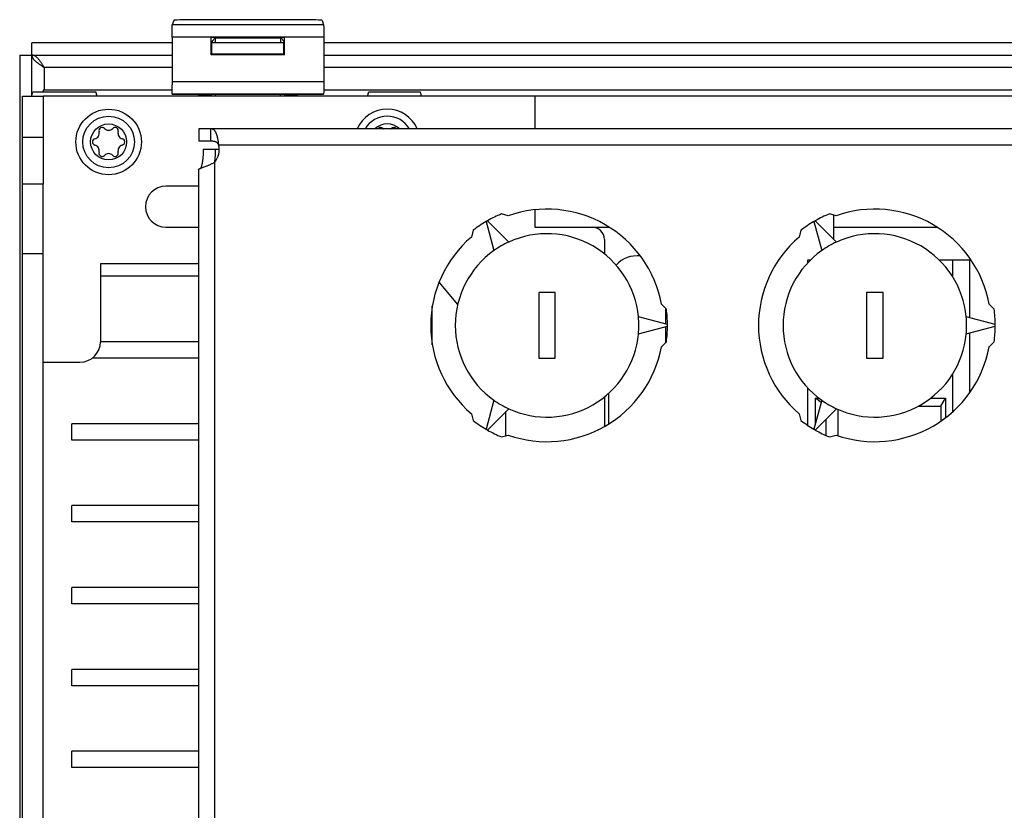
# Model space of a CAD drawing. Extents: x 0 to 594, y 0 to 420.
# Tile 24 of 58: x 249 to 273, y 363 to 382. Entities that reach past the tile are written whole.
import ezdxf

# ---------------------------------------------------------------- set-up
doc = ezdxf.new("R2010")
doc.units = 0
doc.header["$LTSCALE"] = 32.67
doc.layers.get('0').update_dxf_attribs({"linetype": 'CONTINUOUS'})
for name, color, linetype in [('CHAMFERS', 7, 'CONTINUOUS'), ('DATUM_AXIS', 7, 'CONTINUOUS'), ('DRAFTS', 7, 'CONTINUOUS'), ('ROUNDS', 7, 'CONTINUOUS'), ('SURFACES', 7, 'CONTINUOUS')]:
    doc.layers.add(name, color=color, linetype=linetype)

msp = doc.modelspace()

# ---------------------------------------------------------------- linework, layer by layer
at = {"color": 7, "linetype": 'CONTINUOUS'}
for p, q in [((252.718, 382.047), (252.682, 381.941)), ((256.377, 381.941), (252.682, 381.941)), ((255.942, 382.068), (253.118, 382.068)), ((256.342, 382.047), (256.377, 381.941)), ((252.677, 381.642), (252.678, 380.474)), ((256.382, 381.642), (252.677, 381.642)), ((253.633, 381.21), (253.633, 381.638)), ((253.73, 381.622), (253.633, 381.638)), ((253.633, 381.638), (255.426, 381.638)), ((253.654, 381.547), (253.73, 381.622)), ((253.73, 381.622), (253.73, 381.502)), ((253.73, 381.622), (255.33, 381.622)), ((255.33, 381.622), (255.426, 381.638)), ((255.33, 381.502), (255.33, 381.622)), ((255.405, 381.547), (255.33, 381.622)), ((255.426, 381.21), (255.426, 381.638)), ((256.382, 381.717), (256.382, 380.55)), ((249.26, 380.237), (249.26, 381.502)), ((252.677, 381.502), (249.26, 381.502)), ((253.653, 381.23), (253.653, 381.502)), ((255.406, 381.502), (253.653, 381.502)), ((253.654, 381.547), (253.654, 381.502)), ((255.405, 381.547), (255.405, 381.502)), ((255.406, 381.23), (255.406, 381.502)), ((275.677, 381.502), (256.382, 381.502)), ((248.96, 381.202), (248.96, 333.202)), ((248.96, 381.202), (252.677, 381.202)), ((253.633, 381.21), (253.653, 381.23)), ((255.426, 381.21), (253.633, 381.21)), ((253.653, 381.23), (255.406, 381.23)), ((255.426, 381.21), (255.406, 381.23)), ((256.382, 381.202), (275.677, 381.202)), ((249.54, 380.933), (249.52, 380.964)), ((249.56, 380.902), (249.54, 380.933)), ((249.56, 380.902), (249.56, 380.349)), ((252.677, 380.902), (249.56, 380.902)), ((275.677, 380.902), (256.382, 380.902)), ((256.382, 380.55), (252.677, 380.55)), ((249.25, 380.202), (249.278, 380.302)), ((249.53, 380.349), (249.53, 380.302)), ((252.679, 380.349), (249.53, 380.349)), ((277.25, 380.202), (249.53, 380.202)), ((250.85, 380.202), (250.821, 380.302)), ((252.685, 380.246), (252.682, 380.25)), ((256.377, 380.25), (252.682, 380.25)), ((252.685, 380.246), (253.33, 380.246)), ((253.33, 380.202), (253.33, 380.246)), ((253.33, 380.232), (253.628, 380.232)), ((253.628, 380.232), (253.63, 380.233)), ((253.639, 380.243), (253.63, 380.233)), ((253.63, 380.202), (253.63, 380.233)), ((253.638, 380.202), (253.639, 380.243)), ((253.739, 380.202), (253.74, 380.247)), ((253.74, 380.247), (255.319, 380.247)), ((255.319, 380.247), (255.32, 380.202)), ((255.42, 380.243), (255.421, 380.202)), ((255.42, 380.243), (255.43, 380.233)), ((255.43, 380.233), (255.43, 380.202)), ((255.432, 380.232), (255.43, 380.233)), ((255.432, 380.232), (255.73, 380.232)), ((255.73, 380.246), (255.73, 380.202)), ((255.73, 380.246), (256.375, 380.246)), ((256.377, 380.25), (256.375, 380.246)), ((275.679, 380.349), (256.381, 380.349)), ((257.45, 380.202), (257.478, 380.302)), ((258.77, 380.202), (258.741, 380.302)), ((253.322, 378.002), (252.528, 378.002)), ((252.528, 377.002), (253.322, 377.002)), ((262.93, 377.002), (263.348, 377.002)), ((253.322, 376.102), (250.93, 376.102)), ((268.194, 376.132), (268.194, 376.202)), ((268.194, 376.202), (268.262, 376.202)), ((271.396, 376.202), (272.148, 376.202)), ((271.737, 375.776), (271.737, 376.202)), ((272.148, 374.789), (272.148, 376.202)), ((253.322, 375.802), (250.93, 375.802)), ((259.65, 375.116), (259.195, 375.661)), ((259.03, 374.128), (259.03, 375.076)), ((264.73, 374.633), (264.73, 375.015)), ((264.73, 374.189), (264.73, 374.571)), ((272.148, 372.961), (272.148, 374.415)), ((253.322, 374.202), (250.93, 374.202)), ((259.03, 374.202), (259.018, 374.202)), ((253.322, 373.802), (250.729, 373.802)), ((271.737, 372.498), (271.737, 373.428)), ((268.194, 372.159), (268.194, 373.071)), ((263.33, 372.94), (263.33, 372.19)), ((260.828, 371.908), (260.828, 372.497)), ((268.929, 372.552), (268.929, 371.909)), ((250.23, 371.802), (250.23, 372.202)), ((253.322, 372.202), (250.23, 372.202)), ((253.322, 371.802), (250.23, 371.802)), ((250.23, 369.802), (250.23, 370.202)), ((253.322, 370.202), (250.23, 370.202)), ((253.322, 369.802), (250.23, 369.802)), ((250.23, 367.802), (250.23, 368.202)), ((253.322, 368.202), (250.23, 368.202)), ((253.322, 367.802), (250.23, 367.802)), ((250.23, 365.802), (250.23, 366.202)), ((253.322, 366.202), (250.23, 366.202)), ((253.322, 365.802), (250.23, 365.802)), ((250.23, 363.802), (250.23, 364.202)), ((253.322, 364.202), (250.23, 364.202)), ((253.322, 363.802), (250.23, 363.802))]:
    msp.add_line(p, q, dxfattribs=at)
for points in [[(252.677, 381.642), (252.678, 381.717), (252.678, 381.787), (252.679, 381.848), (252.68, 381.896), (252.681, 381.928), (252.682, 381.941)], [(253.118, 382.068), (253.03, 382.067), (252.946, 382.066), (252.871, 382.063), (252.807, 382.06), (252.759, 382.056), (252.729, 382.052), (252.718, 382.047)], [(256.342, 382.047), (256.33, 382.052), (256.3, 382.056), (256.252, 382.06), (256.189, 382.063), (256.114, 382.066), (256.03, 382.067), (255.942, 382.068)], [(256.377, 381.941), (256.378, 381.928), (256.38, 381.896), (256.381, 381.848), (256.381, 381.787), (256.382, 381.717)], [(249.26, 381.202), (249.26, 381.192), (249.261, 381.182), (249.263, 381.172), (249.266, 381.162), (249.27, 381.152), (249.274, 381.142), (249.28, 381.132), (249.286, 381.122), (249.292, 381.112), (249.3, 381.102), (249.308, 381.092), (249.317, 381.082), (249.327, 381.072), (249.337, 381.062), (249.348, 381.052), (249.359, 381.042), (249.371, 381.032), (249.383, 381.022), (249.396, 381.012), (249.41, 381.002), (249.424, 380.992), (249.438, 380.982), (249.452, 380.972), (249.467, 380.962), (249.482, 380.952), (249.497, 380.942), (249.513, 380.932), (249.56, 380.902)], [(249.52, 380.964), (249.51, 380.98), (249.5, 380.995), (249.49, 381.009), (249.48, 381.024), (249.47, 381.038), (249.46, 381.052), (249.45, 381.065), (249.44, 381.078), (249.43, 381.091), (249.42, 381.103), (249.41, 381.114), (249.4, 381.125), (249.39, 381.135), (249.38, 381.145), (249.37, 381.154), (249.36, 381.162), (249.35, 381.169), (249.34, 381.176), (249.33, 381.182), (249.32, 381.187), (249.31, 381.192), (249.3, 381.195), (249.29, 381.198), (249.28, 381.2), (249.27, 381.202), (249.26, 381.202)], [(252.682, 380.25), (252.681, 380.263), (252.68, 380.294), (252.679, 380.342), (252.678, 380.403), (252.678, 380.474)], [(256.382, 380.55), (256.382, 380.474), (256.381, 380.403), (256.381, 380.342), (256.38, 380.294), (256.378, 380.263), (256.377, 380.25)], [(253.639, 380.243), (253.646, 380.244), (253.663, 380.245), (253.686, 380.246), (253.712, 380.246), (253.74, 380.247)], [(255.319, 380.247), (255.347, 380.246), (255.374, 380.246), (255.397, 380.245), (255.414, 380.244), (255.42, 380.243)]]:
    msp.add_lwpolyline(points, dxfattribs=at)
for radius in [0.8, 0.63, 0.44]:
    msp.add_circle((251.13, 379.082), radius, dxfattribs=at)
for centre, radius, start, end in [((257.93, 379.082), 0.8, 23.6347, 156.3653), ((250.972, 379.356), 0.079, 43.6336, 196.3664), ((251.288, 379.356), 0.079, 343.6336, 136.3664), ((257.772, 379.356), 0.079, 43.6336, 143.7358), ((258.088, 379.356), 0.079, 36.2998, 136.3664), ((250.762, 379.294), 0.139, 283.6336, 16.3664), ((251.13, 379.506), 0.139, 223.6336, 316.3664), ((251.497, 379.294), 0.139, 163.6336, 256.3664), ((257.93, 379.506), 0.139, 223.6336, 228.9898), ((257.93, 379.506), 0.139, 311.2558, 316.3664), ((250.814, 379.082), 0.079, 103.6336, 256.3664), ((250.762, 378.87), 0.139, 343.6336, 76.3664), ((251.497, 378.87), 0.139, 103.6336, 196.3664), ((251.446, 379.082), 0.079, 283.6336, 76.3664), ((250.972, 378.808), 0.079, 163.6336, 316.3664), ((251.13, 378.658), 0.139, 43.6336, 136.3664), ((251.288, 378.808), 0.079, 223.6336, 16.3664), ((252.528, 377.502), 0.5, 90, 270), ((264.03, 375.602), 0.7, 83.5296, 137.3576)]:
    msp.add_arc(centre, radius, start, end, dxfattribs=at)
at = {"layer": 'CHAMFERS', "color": 7, "linetype": 'CONTINUOUS'}
for p, q in [((268.381, 372.209), (268.381, 372.828)), ((268.518, 372.722), (268.381, 372.828)), ((268.381, 372.828), (268.462, 372.828)), ((271.195, 372.828), (271.551, 372.828)), ((271.437, 372.628), (271.551, 372.828)), ((271.551, 372.828), (271.551, 372.343)), ((270.887, 372.628), (271.437, 372.628)), ((271.437, 372.628), (271.437, 372.26)), ((268.639, 371.914), (268.639, 372.308)), ((268.381, 372.044), (268.381, 372.046))]:
    msp.add_line(p, q, dxfattribs=at)
at = {"layer": 'DATUM_AXIS', "color": 7, "linetype": 'CONTINUOUS'}
for p, q in [((261.53, 380.202), (261.53, 379.402)), ((253.33, 379.402), (253.33, 379.102)), ((274.53, 379.402), (253.33, 379.402)), ((253.62, 379.402), (253.62, 379.102)), ((253.62, 379.102), (253.33, 379.102)), ((274.53, 379.002), (253.82, 379.002)), ((253.439, 378.902), (253.83, 378.902)), ((253.465, 378.472), (253.488, 378.481)), ((253.488, 378.481), (253.513, 378.491)), ((253.722, 335.812), (253.722, 378.591)), ((253.322, 378.409), (253.322, 335.995)), ((253.386, 378.443), (253.403, 378.449)), ((253.403, 378.449), (253.465, 378.472)), ((249.03, 336.352), (249.03, 378.052)), ((249.53, 378.052), (249.03, 378.052)), ((249.53, 336.352), (249.53, 378.052)), ((260.885, 377.28), (260.72, 377.324)), ((261.53, 377.426), (261.53, 377.002)), ((268.885, 377.28), (268.72, 377.324)), ((260.342, 377.138), (260.533, 376.428)), ((260.897, 376.638), (260.377, 377.158)), ((268.342, 377.138), (268.533, 376.428)), ((268.897, 376.638), (268.377, 377.158)), ((260.027, 376.924), (259.983, 376.759)), ((268.027, 376.924), (267.983, 376.759)), ((268.83, 377.002), (271.348, 377.002)), ((249.53, 376.352), (249.03, 376.352)), ((261.63, 375.402), (261.63, 373.802)), ((262.03, 375.402), (261.63, 375.402)), ((262.03, 373.802), (262.03, 375.402)), ((269.63, 375.402), (269.63, 373.802)), ((270.03, 375.402), (269.63, 375.402)), ((270.03, 373.802), (270.03, 375.402)), ((264.742, 375.002), (264.622, 375.123)), ((272.742, 375.002), (272.622, 375.123)), ((264.77, 374.622), (264.06, 374.812)), ((272.77, 374.622), (272.06, 374.812)), ((264.06, 374.392), (264.77, 374.582)), ((272.06, 374.392), (272.77, 374.582)), ((264.622, 374.081), (264.742, 374.202)), ((272.622, 374.081), (272.742, 374.202)), ((261.63, 373.802), (262.03, 373.802)), ((269.63, 373.802), (270.03, 373.802)), ((260.533, 372.776), (260.342, 372.066)), ((268.533, 372.776), (268.342, 372.066)), ((260.377, 372.046), (260.897, 372.565)), ((268.377, 372.046), (268.897, 372.565)), ((259.983, 372.445), (260.027, 372.279)), ((267.983, 372.445), (268.027, 372.279)), ((260.72, 371.879), (260.885, 371.924)), ((268.72, 371.879), (268.885, 371.924))]:
    msp.add_line(p, q, dxfattribs=at)
for points in [[(253.82, 379.002), (253.818, 379.017), (253.816, 379.031), (253.815, 379.046), (253.813, 379.061), (253.811, 379.075), (253.809, 379.09), (253.807, 379.104), (253.804, 379.118), (253.802, 379.132), (253.799, 379.146), (253.797, 379.159), (253.794, 379.173), (253.791, 379.186), (253.788, 379.199), (253.784, 379.212), (253.781, 379.224), (253.778, 379.236), (253.774, 379.248), (253.77, 379.26), (253.766, 379.271), (253.762, 379.281), (253.758, 379.292), (253.753, 379.302), (253.749, 379.311), (253.744, 379.32), (253.739, 379.329), (253.734, 379.337), (253.728, 379.345), (253.723, 379.352), (253.717, 379.359), (253.711, 379.366), (253.705, 379.372), (253.699, 379.377), (253.692, 379.382), (253.685, 379.386), (253.678, 379.39), (253.67, 379.393), (253.663, 379.396), (253.655, 379.398), (253.647, 379.4), (253.638, 379.401), (253.629, 379.402), (253.62, 379.402)], [(253.82, 379.002), (253.818, 379.007), (253.816, 379.011), (253.813, 379.016), (253.811, 379.021), (253.808, 379.025), (253.805, 379.03), (253.801, 379.035), (253.798, 379.039), (253.794, 379.044), (253.79, 379.049), (253.786, 379.053), (253.781, 379.058), (253.776, 379.062), (253.77, 379.066), (253.765, 379.07), (253.759, 379.074), (253.752, 379.078), (253.745, 379.081), (253.737, 379.084), (253.729, 379.087), (253.72, 379.09), (253.711, 379.093), (253.7, 379.095), (253.689, 379.097), (253.677, 379.099), (253.664, 379.1), (253.65, 379.101), (253.635, 379.102), (253.62, 379.102)], [(253.439, 378.902), (253.439, 378.884), (253.439, 378.866), (253.439, 378.848), (253.438, 378.831), (253.438, 378.813), (253.437, 378.796), (253.436, 378.778), (253.435, 378.761), (253.434, 378.744), (253.433, 378.727), (253.432, 378.711), (253.43, 378.694), (253.429, 378.678), (253.427, 378.662), (253.425, 378.647), (253.423, 378.632), (253.421, 378.617), (253.419, 378.602), (253.417, 378.588), (253.415, 378.574), (253.412, 378.561), (253.41, 378.548), (253.407, 378.536), (253.405, 378.524), (253.402, 378.513), (253.399, 378.502), (253.396, 378.491), (253.393, 378.481), (253.39, 378.472), (253.387, 378.463), (253.384, 378.455), (253.381, 378.447), (253.377, 378.44), (253.377, 378.439)], [(253.733, 378.902), (253.733, 378.884), (253.733, 378.866), (253.733, 378.848), (253.732, 378.831), (253.731, 378.813), (253.731, 378.796), (253.73, 378.778), (253.729, 378.761), (253.728, 378.744), (253.727, 378.727), (253.725, 378.711), (253.724, 378.694), (253.722, 378.678), (253.721, 378.662), (253.719, 378.647), (253.717, 378.632), (253.715, 378.617)], [(253.513, 378.491), (253.526, 378.496), (253.539, 378.501), (253.552, 378.507), (253.566, 378.512), (253.579, 378.518), (253.593, 378.525), (253.607, 378.531), (253.621, 378.538), (253.636, 378.544), (253.65, 378.552), (253.665, 378.559), (253.679, 378.567), (253.693, 378.575), (253.708, 378.583), (253.722, 378.591)], [(253.715, 378.617), (253.713, 378.602), (253.711, 378.588), (253.71, 378.585)], [(253.322, 378.409), (253.322, 378.41), (253.322, 378.411), (253.323, 378.413), (253.325, 378.414), (253.327, 378.416), (253.33, 378.418), (253.333, 378.42), (253.337, 378.422), (253.341, 378.424), (253.346, 378.426), (253.352, 378.429), (253.358, 378.431), (253.364, 378.434), (253.371, 378.437), (253.378, 378.44), (253.386, 378.443)], [(260.377, 377.158), (260.366, 377.151), (260.354, 377.145), (260.342, 377.138)], [(268.377, 377.158), (268.366, 377.151), (268.354, 377.145), (268.342, 377.138)], [(260.897, 376.638), (260.849, 376.616), (260.802, 376.592), (260.756, 376.568), (260.71, 376.542), (260.664, 376.515), (260.62, 376.487), (260.576, 376.458), (260.533, 376.428)], [(268.897, 376.638), (268.849, 376.616), (268.802, 376.592), (268.756, 376.568), (268.71, 376.542), (268.664, 376.515), (268.62, 376.487), (268.576, 376.458), (268.533, 376.428)], [(264.06, 374.392), (264.064, 374.444), (264.067, 374.497), (264.069, 374.549), (264.07, 374.602), (264.069, 374.655), (264.067, 374.707), (264.064, 374.76), (264.06, 374.812)], [(272.06, 374.392), (272.064, 374.444), (272.067, 374.497), (272.069, 374.549), (272.07, 374.602), (272.069, 374.655), (272.067, 374.707), (272.064, 374.76), (272.06, 374.812)], [(264.77, 374.582), (264.77, 374.595), (264.77, 374.609), (264.77, 374.622)], [(272.77, 374.582), (272.77, 374.595), (272.77, 374.609), (272.77, 374.622)], [(260.533, 372.776), (260.576, 372.746), (260.62, 372.717), (260.664, 372.689), (260.71, 372.662), (260.756, 372.636), (260.802, 372.612), (260.849, 372.588), (260.897, 372.565)], [(268.533, 372.776), (268.576, 372.746), (268.62, 372.717), (268.664, 372.689), (268.71, 372.662), (268.756, 372.636), (268.802, 372.612), (268.849, 372.588), (268.897, 372.565)], [(260.342, 372.066), (260.354, 372.059), (260.366, 372.052), (260.377, 372.046)], [(268.342, 372.066), (268.354, 372.059), (268.366, 372.052), (268.377, 372.046)]]:
    msp.add_lwpolyline(points, dxfattribs=at)
for centre, radius, start, end in [((257.93, 379.082), 0.63, 30.5265, 149.4735), ((257.93, 379.082), 0.44, 46.6582, 133.3418), ((253.33, 378.902), 0.5, 321.6019, 11.537), ((261.83, 374.602), 2.94, 112.1804, 119.6102), ((261.83, 374.602), 2.84, 10.5673, 109.4327), ((269.83, 374.602), 2.94, 112.1804, 119.6102), ((269.83, 374.602), 2.84, 10.5673, 109.4327), ((261.83, 374.602), 2.94, 120.3898, 127.8196), ((269.83, 374.602), 2.94, 120.3898, 127.8196), ((261.83, 374.602), 2.24, 5.3844, 114.6156), ((269.83, 374.602), 2.24, 5.3844, 114.6156), ((261.83, 374.602), 2.84, 130.5673, 229.4327), ((269.83, 374.602), 2.84, 130.5673, 229.4327), ((261.83, 374.602), 2.24, 125.3844, 234.6156), ((269.83, 374.602), 2.24, 125.3844, 234.6156), ((261.83, 374.602), 2.94, 0.3898, 7.8196), ((269.83, 374.602), 2.94, 0.3898, 7.8196), ((261.83, 374.602), 2.24, 245.3844, 354.6156), ((261.83, 374.602), 2.94, 352.1804, 359.6102), ((269.83, 374.602), 2.24, 245.3844, 354.6156), ((269.83, 374.602), 2.94, 352.1804, 359.6102), ((261.83, 374.602), 2.84, 250.5673, 349.4327), ((269.83, 374.602), 2.84, 250.5673, 349.4327), ((261.83, 374.602), 2.94, 232.1804, 239.6102), ((269.83, 374.602), 2.94, 232.1804, 239.6102), ((261.83, 374.602), 2.94, 240.3898, 247.8196), ((269.83, 374.602), 2.94, 240.3898, 247.8196)]:
    msp.add_arc(centre, radius, start, end, dxfattribs=at)
at = {"layer": 'DRAFTS', "color": 7, "linetype": 'CONTINUOUS'}
for p, q in [((249.278, 380.302), (250.821, 380.302)), ((257.478, 380.302), (258.741, 380.302))]:
    msp.add_line(p, q, dxfattribs=at)
at = {"layer": 'ROUNDS', "color": 7, "linetype": 'CONTINUOUS'}
for p, q in [((249.03, 378.052), (249.03, 380.202)), ((249.03, 380.202), (249.53, 380.202)), ((249.53, 380.202), (249.53, 378.052)), ((249.03, 379.202), (249.53, 379.202)), ((261.53, 377.002), (262.93, 377.002)), ((263.23, 376.702), (263.23, 376.348)), ((250.93, 376.102), (250.93, 374.202)), ((272.148, 376.202), (272.176, 376.202)), ((249.53, 373.702), (250.43, 373.702)), ((263.23, 372.855), (263.23, 372.131))]:
    msp.add_line(p, q, dxfattribs=at)
for centre, radius, start, end in [((262.93, 376.702), 0.3, 0, 90), ((250.43, 374.202), 0.5, 270, 360)]:
    msp.add_arc(centre, radius, start, end, dxfattribs=at)
at = {"layer": 'SURFACES', "color": 7, "linetype": 'CONTINUOUS'}
msp.add_line((268.83, 376.705), (268.83, 377.295), dxfattribs=at)

doc.saveas('drawing.dxf')
